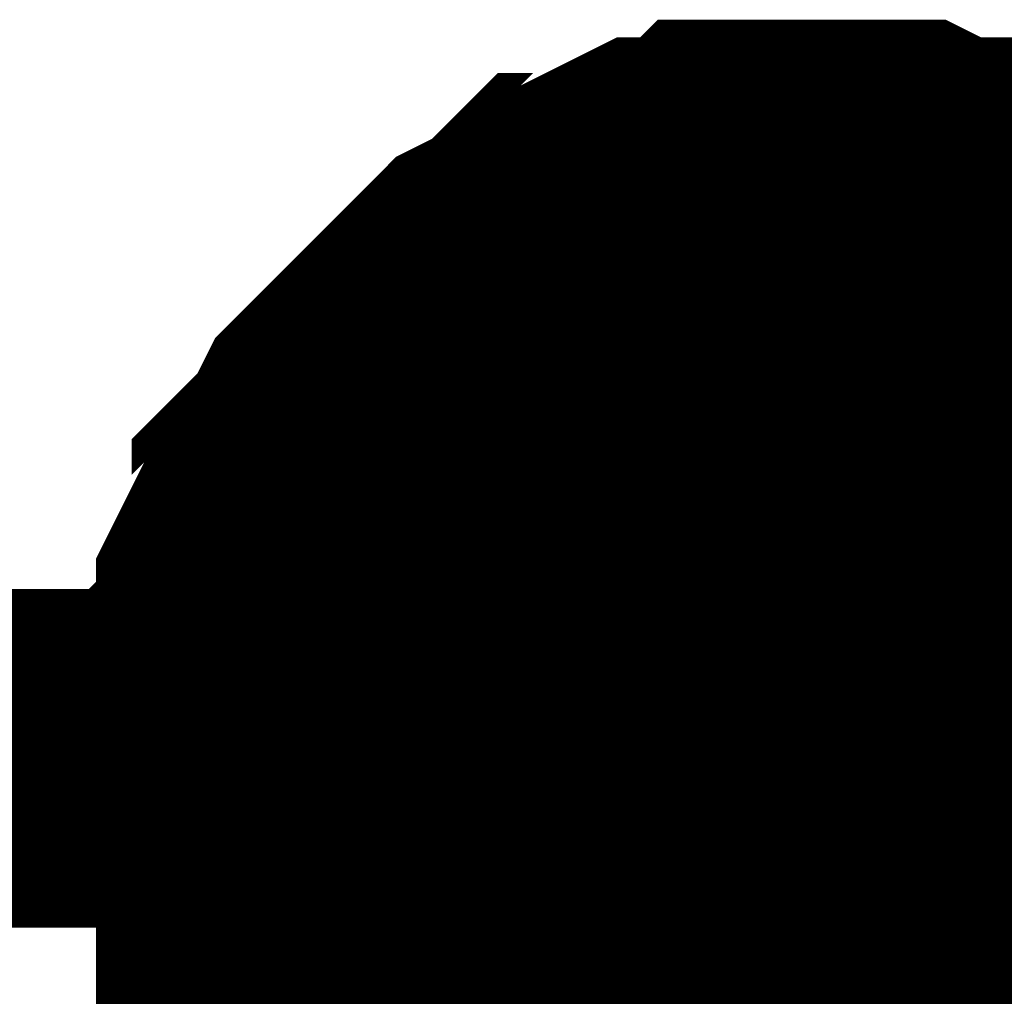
# Model space of a CAD drawing. Header units: inches. Extents: x 0 to 9.5, y -0.01 to 7.51.
# Tile 54 of 59: x 7.3712 to 7.4055, y 6.2417 to 6.2757. Entities that reach past the tile are written whole.
import ezdxf

# ---------------------------------------------------------------- set-up
doc = ezdxf.new("R2010")
doc.units = ezdxf.units.IN
doc.header["$MEASUREMENT"] = 0
doc.layers.add('Sheet', color=255, linetype='Continuous')

msp = doc.modelspace()

# ---------------------------------------------------------------- linework, layer by layer
at = {"layer": 'Sheet'}
for points in [[(7.37911, 6.25, 0.0118, 0.0118, 0), (7.37911, 6.25124, 0.0118, 0.0118, 0), (7.37911, 6.25186, 0.0118, 0.0118, 0), (7.37911, 6.2531, 0.0118, 0.0118, 0), (7.37973, 6.25372, 0.0118, 0.0118, 0), (7.37973, 6.25496, 0.0118, 0.0118, 0), (7.37973, 6.25558, 0.0118, 0.0118, 0), (7.38035, 6.25682, 0.0118, 0.0118, 0), (7.380969, 6.25744, 0.0118, 0.0118, 0), (7.380969, 6.258681, 0.0118, 0.0118, 0), (7.381589, 6.259301, 0.0118, 0.0118, 0), (7.382209, 6.259921, 0.0118, 0.0118, 0), (7.382829, 6.261161, 0.0118, 0.0118, 0), (7.383449, 6.261781, 0.0118, 0.0118, 0), (7.384068, 6.262401, 0.0118, 0.0118, 0), (7.384688, 6.263021, 0.0118, 0.0118, 0), (7.385308, 6.263641, 0.0118, 0.0118, 0), (7.385928, 6.264261, 0.0118, 0.0118, 0), (7.386547, 6.264881, 0.0118, 0.0118, 0), (7.387167, 6.265501, 0.0118, 0.0118, 0), (7.387787, 6.266121, 0.0118, 0.0118, 0), (7.389027, 6.266741, 0.0118, 0.0118, 0), (7.389646, 6.267361, 0.0118, 0.0118, 0), (7.390266, 6.267981, 0.0118, 0.0118, 0), (7.391506, 6.267981, 0.0118, 0.0118, 0), (7.392126, 6.268601, 0.0118, 0.0118, 0), (7.393365, 6.269221, 0.0118, 0.0118, 0), (7.393985, 6.269221, 0.0118, 0.0118, 0), (7.395224, 6.269221, 0.0118, 0.0118, 0), (7.395844, 6.269841, 0.0118, 0.0118, 0), (7.397084, 6.269841, 0.0118, 0.0118, 0), (7.397704, 6.269841, 0.0118, 0.0118, 0), (7.398943, 6.269841, 0.0118, 0.0118, 0)], [(7.37911, 6.25, 0.0118, 0.0118, 0), (7.37911, 6.25124, 0.0118, 0.0118, 0), (7.37911, 6.25186, 0.0118, 0.0118, 0), (7.37911, 6.2531, 0.0118, 0.0118, 0), (7.37973, 6.25372, 0.0118, 0.0118, 0), (7.37973, 6.25496, 0.0118, 0.0118, 0), (7.37973, 6.25558, 0.0118, 0.0118, 0), (7.38035, 6.25682, 0.0118, 0.0118, 0), (7.380969, 6.25744, 0.0118, 0.0118, 0), (7.380969, 6.258681, 0.0118, 0.0118, 0), (7.381589, 6.259301, 0.0118, 0.0118, 0), (7.382209, 6.259921, 0.0118, 0.0118, 0), (7.382829, 6.261161, 0.0118, 0.0118, 0), (7.383449, 6.261781, 0.0118, 0.0118, 0), (7.384068, 6.262401, 0.0118, 0.0118, 0), (7.384688, 6.263021, 0.0118, 0.0118, 0), (7.385308, 6.263641, 0.0118, 0.0118, 0), (7.385928, 6.264261, 0.0118, 0.0118, 0), (7.386547, 6.264881, 0.0118, 0.0118, 0), (7.387167, 6.265501, 0.0118, 0.0118, 0), (7.387787, 6.266121, 0.0118, 0.0118, 0), (7.389027, 6.266741, 0.0118, 0.0118, 0), (7.389646, 6.267361, 0.0118, 0.0118, 0), (7.390266, 6.267981, 0.0118, 0.0118, 0), (7.391506, 6.267981, 0.0118, 0.0118, 0), (7.392126, 6.268601, 0.0118, 0.0118, 0), (7.393365, 6.269221, 0.0118, 0.0118, 0), (7.393985, 6.269221, 0.0118, 0.0118, 0), (7.395224, 6.269221, 0.0118, 0.0118, 0), (7.395844, 6.269841, 0.0118, 0.0118, 0), (7.397084, 6.269841, 0.0118, 0.0118, 0), (7.397704, 6.269841, 0.0118, 0.0118, 0), (7.398943, 6.269841, 0.0118, 0.0118, 0)], [(7.37911, 6.25, 0.0118, 0.0118, 0), (7.37911, 6.25124, 0.0118, 0.0118, 0), (7.37911, 6.25186, 0.0118, 0.0118, 0), (7.37911, 6.2531, 0.0118, 0.0118, 0), (7.37973, 6.25372, 0.0118, 0.0118, 0), (7.37973, 6.25496, 0.0118, 0.0118, 0), (7.37973, 6.25558, 0.0118, 0.0118, 0), (7.38035, 6.25682, 0.0118, 0.0118, 0), (7.380969, 6.25744, 0.0118, 0.0118, 0), (7.380969, 6.258681, 0.0118, 0.0118, 0), (7.381589, 6.259301, 0.0118, 0.0118, 0), (7.382209, 6.259921, 0.0118, 0.0118, 0), (7.382829, 6.261161, 0.0118, 0.0118, 0), (7.383449, 6.261781, 0.0118, 0.0118, 0), (7.384068, 6.262401, 0.0118, 0.0118, 0), (7.384688, 6.263021, 0.0118, 0.0118, 0), (7.385308, 6.263641, 0.0118, 0.0118, 0), (7.385928, 6.264261, 0.0118, 0.0118, 0), (7.386547, 6.264881, 0.0118, 0.0118, 0), (7.387167, 6.265501, 0.0118, 0.0118, 0), (7.387787, 6.266121, 0.0118, 0.0118, 0), (7.389027, 6.266741, 0.0118, 0.0118, 0), (7.389646, 6.267361, 0.0118, 0.0118, 0), (7.390266, 6.267981, 0.0118, 0.0118, 0), (7.391506, 6.267981, 0.0118, 0.0118, 0), (7.392126, 6.268601, 0.0118, 0.0118, 0), (7.393365, 6.269221, 0.0118, 0.0118, 0), (7.393985, 6.269221, 0.0118, 0.0118, 0), (7.395224, 6.269221, 0.0118, 0.0118, 0), (7.395844, 6.269841, 0.0118, 0.0118, 0), (7.397084, 6.269841, 0.0118, 0.0118, 0), (7.397704, 6.269841, 0.0118, 0.0118, 0), (7.398943, 6.269841, 0.0118, 0.0118, 0)], [(7.37911, 6.25, 0.0118, 0.0118, 0), (7.37911, 6.25124, 0.0118, 0.0118, 0), (7.37911, 6.25186, 0.0118, 0.0118, 0), (7.37911, 6.2531, 0.0118, 0.0118, 0), (7.37973, 6.25372, 0.0118, 0.0118, 0), (7.37973, 6.25496, 0.0118, 0.0118, 0), (7.37973, 6.25558, 0.0118, 0.0118, 0), (7.38035, 6.25682, 0.0118, 0.0118, 0), (7.380969, 6.25744, 0.0118, 0.0118, 0), (7.380969, 6.258681, 0.0118, 0.0118, 0), (7.381589, 6.259301, 0.0118, 0.0118, 0), (7.382209, 6.259921, 0.0118, 0.0118, 0), (7.382829, 6.261161, 0.0118, 0.0118, 0), (7.383449, 6.261781, 0.0118, 0.0118, 0), (7.384068, 6.262401, 0.0118, 0.0118, 0), (7.384688, 6.263021, 0.0118, 0.0118, 0), (7.385308, 6.263641, 0.0118, 0.0118, 0), (7.385928, 6.264261, 0.0118, 0.0118, 0), (7.386547, 6.264881, 0.0118, 0.0118, 0), (7.387167, 6.265501, 0.0118, 0.0118, 0), (7.387787, 6.266121, 0.0118, 0.0118, 0), (7.389027, 6.266741, 0.0118, 0.0118, 0), (7.389646, 6.267361, 0.0118, 0.0118, 0), (7.390266, 6.267981, 0.0118, 0.0118, 0), (7.391506, 6.267981, 0.0118, 0.0118, 0), (7.392126, 6.268601, 0.0118, 0.0118, 0), (7.393365, 6.269221, 0.0118, 0.0118, 0), (7.393985, 6.269221, 0.0118, 0.0118, 0), (7.395224, 6.269221, 0.0118, 0.0118, 0), (7.395844, 6.269841, 0.0118, 0.0118, 0), (7.397084, 6.269841, 0.0118, 0.0118, 0), (7.397704, 6.269841, 0.0118, 0.0118, 0), (7.398943, 6.269841, 0.0118, 0.0118, 0)], [(7.398943, 6.269841, 0.0118, 0.0118, 0), (7.398943, 6.269841, 0.0118, 0.0118, 0)], [(7.398943, 6.269841, 0.0118, 0.0118, 0), (7.400183, 6.269841, 0.0118, 0.0118, 0), (7.400802, 6.269841, 0.0118, 0.0118, 0), (7.402042, 6.269841, 0.0118, 0.0118, 0), (7.403282, 6.269221, 0.0118, 0.0118, 0), (7.403901, 6.269221, 0.0118, 0.0118, 0), (7.405141, 6.269221, 0.0118, 0.0118, 0), (7.405761, 6.268601, 0.0118, 0.0118, 0), (7.407, 6.267981, 0.0118, 0.0118, 0), (7.40762, 6.267981, 0.0118, 0.0118, 0), (7.40886, 6.267361, 0.0118, 0.0118, 0), (7.409479, 6.266741, 0.0118, 0.0118, 0), (7.410099, 6.266121, 0.0118, 0.0118, 0), (7.411339, 6.265501, 0.0118, 0.0118, 0), (7.411959, 6.264881, 0.0118, 0.0118, 0)], [(7.398943, 6.269841, 0.0118, 0.0118, 0), (7.398943, 6.269841, 0.0118, 0.0118, 0)], [(7.398943, 6.269841, 0.0118, 0.0118, 0), (7.400183, 6.269841, 0.0118, 0.0118, 0), (7.400802, 6.269841, 0.0118, 0.0118, 0), (7.402042, 6.269841, 0.0118, 0.0118, 0), (7.403282, 6.269221, 0.0118, 0.0118, 0), (7.403901, 6.269221, 0.0118, 0.0118, 0), (7.405141, 6.269221, 0.0118, 0.0118, 0), (7.405761, 6.268601, 0.0118, 0.0118, 0), (7.407, 6.267981, 0.0118, 0.0118, 0), (7.40762, 6.267981, 0.0118, 0.0118, 0), (7.40886, 6.267361, 0.0118, 0.0118, 0), (7.409479, 6.266741, 0.0118, 0.0118, 0), (7.410099, 6.266121, 0.0118, 0.0118, 0), (7.411339, 6.265501, 0.0118, 0.0118, 0), (7.411959, 6.264881, 0.0118, 0.0118, 0)], [(7.398943, 6.269841, 0.0118, 0.0118, 0), (7.398943, 6.269841, 0.0118, 0.0118, 0)], [(7.398943, 6.269841, 0.0118, 0.0118, 0), (7.400183, 6.269841, 0.0118, 0.0118, 0), (7.400802, 6.269841, 0.0118, 0.0118, 0), (7.402042, 6.269841, 0.0118, 0.0118, 0), (7.403282, 6.269221, 0.0118, 0.0118, 0), (7.403901, 6.269221, 0.0118, 0.0118, 0), (7.405141, 6.269221, 0.0118, 0.0118, 0), (7.405761, 6.268601, 0.0118, 0.0118, 0), (7.407, 6.267981, 0.0118, 0.0118, 0), (7.40762, 6.267981, 0.0118, 0.0118, 0), (7.40886, 6.267361, 0.0118, 0.0118, 0), (7.409479, 6.266741, 0.0118, 0.0118, 0), (7.410099, 6.266121, 0.0118, 0.0118, 0), (7.411339, 6.265501, 0.0118, 0.0118, 0), (7.411959, 6.264881, 0.0118, 0.0118, 0)], [(7.398943, 6.269841, 0.0118, 0.0118, 0), (7.398943, 6.269841, 0.0118, 0.0118, 0)], [(7.398943, 6.269841, 0.0118, 0.0118, 0), (7.400183, 6.269841, 0.0118, 0.0118, 0), (7.400802, 6.269841, 0.0118, 0.0118, 0), (7.402042, 6.269841, 0.0118, 0.0118, 0), (7.403282, 6.269221, 0.0118, 0.0118, 0), (7.403901, 6.269221, 0.0118, 0.0118, 0), (7.405141, 6.269221, 0.0118, 0.0118, 0), (7.405761, 6.268601, 0.0118, 0.0118, 0), (7.407, 6.267981, 0.0118, 0.0118, 0), (7.40762, 6.267981, 0.0118, 0.0118, 0), (7.40886, 6.267361, 0.0118, 0.0118, 0), (7.409479, 6.266741, 0.0118, 0.0118, 0), (7.410099, 6.266121, 0.0118, 0.0118, 0), (7.411339, 6.265501, 0.0118, 0.0118, 0), (7.411959, 6.264881, 0.0118, 0.0118, 0)], [(7.37911, 6.25, 0.0039, 0.0039, 0), (7.37911, 6.25124, 0.0039, 0.0039, 0), (7.37911, 6.25186, 0.0039, 0.0039, 0), (7.37911, 6.2531, 0.0039, 0.0039, 0), (7.37973, 6.25372, 0.0039, 0.0039, 0), (7.37973, 6.25496, 0.0039, 0.0039, 0), (7.37973, 6.25558, 0.0039, 0.0039, 0), (7.38035, 6.25682, 0.0039, 0.0039, 0), (7.380969, 6.25744, 0.0039, 0.0039, 0), (7.380969, 6.258681, 0.0039, 0.0039, 0), (7.381589, 6.259301, 0.0039, 0.0039, 0), (7.382209, 6.259921, 0.0039, 0.0039, 0), (7.382829, 6.261161, 0.0039, 0.0039, 0), (7.383449, 6.261781, 0.0039, 0.0039, 0), (7.384068, 6.262401, 0.0039, 0.0039, 0), (7.384688, 6.263021, 0.0039, 0.0039, 0), (7.385308, 6.263641, 0.0039, 0.0039, 0), (7.385928, 6.264261, 0.0039, 0.0039, 0), (7.386547, 6.264881, 0.0039, 0.0039, 0), (7.387167, 6.265501, 0.0039, 0.0039, 0), (7.387787, 6.266121, 0.0039, 0.0039, 0), (7.389027, 6.266741, 0.0039, 0.0039, 0), (7.389646, 6.267361, 0.0039, 0.0039, 0), (7.390266, 6.267981, 0.0039, 0.0039, 0), (7.391506, 6.267981, 0.0039, 0.0039, 0), (7.392126, 6.268601, 0.0039, 0.0039, 0), (7.393365, 6.269221, 0.0039, 0.0039, 0), (7.393985, 6.269221, 0.0039, 0.0039, 0), (7.395224, 6.269221, 0.0039, 0.0039, 0), (7.395844, 6.269841, 0.0039, 0.0039, 0), (7.397084, 6.269841, 0.0039, 0.0039, 0), (7.397704, 6.269841, 0.0039, 0.0039, 0), (7.398943, 6.269841, 0.0039, 0.0039, 0)], [(7.37911, 6.25, 0.0039, 0.0039, 0), (7.37911, 6.25124, 0.0039, 0.0039, 0), (7.37911, 6.25186, 0.0039, 0.0039, 0), (7.37911, 6.2531, 0.0039, 0.0039, 0), (7.37973, 6.25372, 0.0039, 0.0039, 0), (7.37973, 6.25496, 0.0039, 0.0039, 0), (7.37973, 6.25558, 0.0039, 0.0039, 0), (7.38035, 6.25682, 0.0039, 0.0039, 0), (7.380969, 6.25744, 0.0039, 0.0039, 0), (7.380969, 6.258681, 0.0039, 0.0039, 0), (7.381589, 6.259301, 0.0039, 0.0039, 0), (7.382209, 6.259921, 0.0039, 0.0039, 0), (7.382829, 6.261161, 0.0039, 0.0039, 0), (7.383449, 6.261781, 0.0039, 0.0039, 0), (7.384068, 6.262401, 0.0039, 0.0039, 0), (7.384688, 6.263021, 0.0039, 0.0039, 0), (7.385308, 6.263641, 0.0039, 0.0039, 0), (7.385928, 6.264261, 0.0039, 0.0039, 0), (7.386547, 6.264881, 0.0039, 0.0039, 0), (7.387167, 6.265501, 0.0039, 0.0039, 0), (7.387787, 6.266121, 0.0039, 0.0039, 0), (7.389027, 6.266741, 0.0039, 0.0039, 0), (7.389646, 6.267361, 0.0039, 0.0039, 0), (7.390266, 6.267981, 0.0039, 0.0039, 0), (7.391506, 6.267981, 0.0039, 0.0039, 0), (7.392126, 6.268601, 0.0039, 0.0039, 0), (7.393365, 6.269221, 0.0039, 0.0039, 0), (7.393985, 6.269221, 0.0039, 0.0039, 0), (7.395224, 6.269221, 0.0039, 0.0039, 0), (7.395844, 6.269841, 0.0039, 0.0039, 0), (7.397084, 6.269841, 0.0039, 0.0039, 0), (7.397704, 6.269841, 0.0039, 0.0039, 0), (7.398943, 6.269841, 0.0039, 0.0039, 0)], [(7.37911, 6.25, 0.0039, 0.0039, 0), (7.37911, 6.25124, 0.0039, 0.0039, 0), (7.37911, 6.25186, 0.0039, 0.0039, 0), (7.37911, 6.2531, 0.0039, 0.0039, 0), (7.37973, 6.25372, 0.0039, 0.0039, 0), (7.37973, 6.25496, 0.0039, 0.0039, 0), (7.37973, 6.25558, 0.0039, 0.0039, 0), (7.38035, 6.25682, 0.0039, 0.0039, 0), (7.380969, 6.25744, 0.0039, 0.0039, 0), (7.380969, 6.258681, 0.0039, 0.0039, 0), (7.381589, 6.259301, 0.0039, 0.0039, 0), (7.382209, 6.259921, 0.0039, 0.0039, 0), (7.382829, 6.261161, 0.0039, 0.0039, 0), (7.383449, 6.261781, 0.0039, 0.0039, 0), (7.384068, 6.262401, 0.0039, 0.0039, 0), (7.384688, 6.263021, 0.0039, 0.0039, 0), (7.385308, 6.263641, 0.0039, 0.0039, 0), (7.385928, 6.264261, 0.0039, 0.0039, 0), (7.386547, 6.264881, 0.0039, 0.0039, 0), (7.387167, 6.265501, 0.0039, 0.0039, 0), (7.387787, 6.266121, 0.0039, 0.0039, 0), (7.389027, 6.266741, 0.0039, 0.0039, 0), (7.389646, 6.267361, 0.0039, 0.0039, 0), (7.390266, 6.267981, 0.0039, 0.0039, 0), (7.391506, 6.267981, 0.0039, 0.0039, 0), (7.392126, 6.268601, 0.0039, 0.0039, 0), (7.393365, 6.269221, 0.0039, 0.0039, 0), (7.393985, 6.269221, 0.0039, 0.0039, 0), (7.395224, 6.269221, 0.0039, 0.0039, 0), (7.395844, 6.269841, 0.0039, 0.0039, 0), (7.397084, 6.269841, 0.0039, 0.0039, 0), (7.397704, 6.269841, 0.0039, 0.0039, 0), (7.398943, 6.269841, 0.0039, 0.0039, 0)], [(7.37911, 6.25, 0.0039, 0.0039, 0), (7.37911, 6.25124, 0.0039, 0.0039, 0), (7.37911, 6.25186, 0.0039, 0.0039, 0), (7.37911, 6.2531, 0.0039, 0.0039, 0), (7.37973, 6.25372, 0.0039, 0.0039, 0), (7.37973, 6.25496, 0.0039, 0.0039, 0), (7.37973, 6.25558, 0.0039, 0.0039, 0), (7.38035, 6.25682, 0.0039, 0.0039, 0), (7.380969, 6.25744, 0.0039, 0.0039, 0), (7.380969, 6.258681, 0.0039, 0.0039, 0), (7.381589, 6.259301, 0.0039, 0.0039, 0), (7.382209, 6.259921, 0.0039, 0.0039, 0), (7.382829, 6.261161, 0.0039, 0.0039, 0), (7.383449, 6.261781, 0.0039, 0.0039, 0), (7.384068, 6.262401, 0.0039, 0.0039, 0), (7.384688, 6.263021, 0.0039, 0.0039, 0), (7.385308, 6.263641, 0.0039, 0.0039, 0), (7.385928, 6.264261, 0.0039, 0.0039, 0), (7.386547, 6.264881, 0.0039, 0.0039, 0), (7.387167, 6.265501, 0.0039, 0.0039, 0), (7.387787, 6.266121, 0.0039, 0.0039, 0), (7.389027, 6.266741, 0.0039, 0.0039, 0), (7.389646, 6.267361, 0.0039, 0.0039, 0), (7.390266, 6.267981, 0.0039, 0.0039, 0), (7.391506, 6.267981, 0.0039, 0.0039, 0), (7.392126, 6.268601, 0.0039, 0.0039, 0), (7.393365, 6.269221, 0.0039, 0.0039, 0), (7.393985, 6.269221, 0.0039, 0.0039, 0), (7.395224, 6.269221, 0.0039, 0.0039, 0), (7.395844, 6.269841, 0.0039, 0.0039, 0), (7.397084, 6.269841, 0.0039, 0.0039, 0), (7.397704, 6.269841, 0.0039, 0.0039, 0), (7.398943, 6.269841, 0.0039, 0.0039, 0)], [(7.398943, 6.269841, 0.0039, 0.0039, 0), (7.398943, 6.269841, 0.0039, 0.0039, 0)], [(7.398943, 6.269841, 0.0039, 0.0039, 0), (7.400183, 6.269841, 0.0039, 0.0039, 0), (7.400802, 6.269841, 0.0039, 0.0039, 0), (7.402042, 6.269841, 0.0039, 0.0039, 0), (7.403282, 6.269221, 0.0039, 0.0039, 0), (7.403901, 6.269221, 0.0039, 0.0039, 0), (7.405141, 6.269221, 0.0039, 0.0039, 0), (7.405761, 6.268601, 0.0039, 0.0039, 0), (7.407, 6.267981, 0.0039, 0.0039, 0), (7.40762, 6.267981, 0.0039, 0.0039, 0)], [(7.398943, 6.269841, 0.0039, 0.0039, 0), (7.398943, 6.269841, 0.0039, 0.0039, 0)], [(7.398943, 6.269841, 0.0039, 0.0039, 0), (7.400183, 6.269841, 0.0039, 0.0039, 0), (7.400802, 6.269841, 0.0039, 0.0039, 0), (7.402042, 6.269841, 0.0039, 0.0039, 0), (7.403282, 6.269221, 0.0039, 0.0039, 0), (7.403901, 6.269221, 0.0039, 0.0039, 0), (7.405141, 6.269221, 0.0039, 0.0039, 0), (7.405761, 6.268601, 0.0039, 0.0039, 0), (7.407, 6.267981, 0.0039, 0.0039, 0), (7.40762, 6.267981, 0.0039, 0.0039, 0)], [(7.398943, 6.269841, 0.0039, 0.0039, 0), (7.398943, 6.269841, 0.0039, 0.0039, 0)], [(7.398943, 6.269841, 0.0039, 0.0039, 0), (7.400183, 6.269841, 0.0039, 0.0039, 0), (7.400802, 6.269841, 0.0039, 0.0039, 0), (7.402042, 6.269841, 0.0039, 0.0039, 0), (7.403282, 6.269221, 0.0039, 0.0039, 0), (7.403901, 6.269221, 0.0039, 0.0039, 0), (7.405141, 6.269221, 0.0039, 0.0039, 0), (7.405761, 6.268601, 0.0039, 0.0039, 0), (7.407, 6.267981, 0.0039, 0.0039, 0), (7.40762, 6.267981, 0.0039, 0.0039, 0)], [(7.398943, 6.269841, 0.0039, 0.0039, 0), (7.398943, 6.269841, 0.0039, 0.0039, 0)], [(7.398943, 6.269841, 0.0039, 0.0039, 0), (7.400183, 6.269841, 0.0039, 0.0039, 0), (7.400802, 6.269841, 0.0039, 0.0039, 0), (7.402042, 6.269841, 0.0039, 0.0039, 0), (7.403282, 6.269221, 0.0039, 0.0039, 0), (7.403901, 6.269221, 0.0039, 0.0039, 0), (7.405141, 6.269221, 0.0039, 0.0039, 0), (7.405761, 6.268601, 0.0039, 0.0039, 0), (7.407, 6.267981, 0.0039, 0.0039, 0), (7.40762, 6.267981, 0.0039, 0.0039, 0)], [(6.949602, 6.09995, 0.0118, 0.0118, 0), (6.949602, 6.25, 0.0118, 0.0118, 0), (7.398943, 6.25, 0.0118, 0.0118, 0), (7.799322, 6.25, 0.0118, 0.0118, 0), (7.799322, 6.09995, 0.0118, 0.0118, 0)], [(7.385308, 6.235739, 0.0118, 0.0118, 0), (7.384688, 6.236359, 0.0118, 0.0118, 0), (7.384068, 6.236979, 0.0118, 0.0118, 0), (7.383449, 6.237599, 0.0118, 0.0118, 0), (7.382829, 6.238839, 0.0118, 0.0118, 0), (7.382209, 6.239459, 0.0118, 0.0118, 0), (7.381589, 6.240079, 0.0118, 0.0118, 0), (7.380969, 6.241319, 0.0118, 0.0118, 0), (7.380969, 6.241939, 0.0118, 0.0118, 0), (7.38035, 6.24318, 0.0118, 0.0118, 0), (7.37973, 6.2438, 0.0118, 0.0118, 0), (7.37973, 6.24504, 0.0118, 0.0118, 0), (7.37973, 6.24566, 0.0118, 0.0118, 0), (7.37911, 6.2469, 0.0118, 0.0118, 0), (7.37911, 6.24814, 0.0118, 0.0118, 0), (7.37911, 6.24876, 0.0118, 0.0118, 0), (7.37911, 6.25, 0.0118, 0.0118, 0)], [(7.37911, 6.25, 0.0118, 0.0118, 0), (7.37911, 6.25, 0.0118, 0.0118, 0)], [(7.385308, 6.235739, 0.0118, 0.0118, 0), (7.384688, 6.236359, 0.0118, 0.0118, 0), (7.384068, 6.236979, 0.0118, 0.0118, 0), (7.383449, 6.237599, 0.0118, 0.0118, 0), (7.382829, 6.238839, 0.0118, 0.0118, 0), (7.382209, 6.239459, 0.0118, 0.0118, 0), (7.381589, 6.240079, 0.0118, 0.0118, 0), (7.380969, 6.241319, 0.0118, 0.0118, 0), (7.380969, 6.241939, 0.0118, 0.0118, 0), (7.38035, 6.24318, 0.0118, 0.0118, 0), (7.37973, 6.2438, 0.0118, 0.0118, 0), (7.37973, 6.24504, 0.0118, 0.0118, 0), (7.37973, 6.24566, 0.0118, 0.0118, 0), (7.37911, 6.2469, 0.0118, 0.0118, 0), (7.37911, 6.24814, 0.0118, 0.0118, 0), (7.37911, 6.24876, 0.0118, 0.0118, 0), (7.37911, 6.25, 0.0118, 0.0118, 0)], [(7.37911, 6.25, 0.0118, 0.0118, 0), (7.37911, 6.25, 0.0118, 0.0118, 0)], [(7.385308, 6.235739, 0.0118, 0.0118, 0), (7.384688, 6.236359, 0.0118, 0.0118, 0), (7.384068, 6.236979, 0.0118, 0.0118, 0), (7.383449, 6.237599, 0.0118, 0.0118, 0), (7.382829, 6.238839, 0.0118, 0.0118, 0), (7.382209, 6.239459, 0.0118, 0.0118, 0), (7.381589, 6.240079, 0.0118, 0.0118, 0), (7.380969, 6.241319, 0.0118, 0.0118, 0), (7.380969, 6.241939, 0.0118, 0.0118, 0), (7.38035, 6.24318, 0.0118, 0.0118, 0), (7.37973, 6.2438, 0.0118, 0.0118, 0), (7.37973, 6.24504, 0.0118, 0.0118, 0), (7.37973, 6.24566, 0.0118, 0.0118, 0), (7.37911, 6.2469, 0.0118, 0.0118, 0), (7.37911, 6.24814, 0.0118, 0.0118, 0), (7.37911, 6.24876, 0.0118, 0.0118, 0), (7.37911, 6.25, 0.0118, 0.0118, 0)], [(7.37911, 6.25, 0.0118, 0.0118, 0), (7.37911, 6.25, 0.0118, 0.0118, 0)], [(7.385308, 6.235739, 0.0118, 0.0118, 0), (7.384688, 6.236359, 0.0118, 0.0118, 0), (7.384068, 6.236979, 0.0118, 0.0118, 0), (7.383449, 6.237599, 0.0118, 0.0118, 0), (7.382829, 6.238839, 0.0118, 0.0118, 0), (7.382209, 6.239459, 0.0118, 0.0118, 0), (7.381589, 6.240079, 0.0118, 0.0118, 0), (7.380969, 6.241319, 0.0118, 0.0118, 0), (7.380969, 6.241939, 0.0118, 0.0118, 0), (7.38035, 6.24318, 0.0118, 0.0118, 0), (7.37973, 6.2438, 0.0118, 0.0118, 0), (7.37973, 6.24504, 0.0118, 0.0118, 0), (7.37973, 6.24566, 0.0118, 0.0118, 0), (7.37911, 6.2469, 0.0118, 0.0118, 0), (7.37911, 6.24814, 0.0118, 0.0118, 0), (7.37911, 6.24876, 0.0118, 0.0118, 0), (7.37911, 6.25, 0.0118, 0.0118, 0)], [(7.37911, 6.25, 0.0118, 0.0118, 0), (7.37911, 6.25, 0.0118, 0.0118, 0)], [(7.398943, 6.109871, 0.0118, 0.0118, 0), (7.398943, 6.25, 0.0118, 0.0118, 0)], [(7.382209, 6.239459, 0.0039, 0.0039, 0), (7.381589, 6.240079, 0.0039, 0.0039, 0), (7.380969, 6.241319, 0.0039, 0.0039, 0), (7.380969, 6.241939, 0.0039, 0.0039, 0), (7.38035, 6.24318, 0.0039, 0.0039, 0), (7.37973, 6.2438, 0.0039, 0.0039, 0), (7.37973, 6.24504, 0.0039, 0.0039, 0), (7.37973, 6.24566, 0.0039, 0.0039, 0), (7.37911, 6.2469, 0.0039, 0.0039, 0), (7.37911, 6.24814, 0.0039, 0.0039, 0), (7.37911, 6.24876, 0.0039, 0.0039, 0), (7.37911, 6.25, 0.0039, 0.0039, 0)], [(7.37911, 6.25, 0.0039, 0.0039, 0), (7.37911, 6.25, 0.0039, 0.0039, 0)], [(7.382209, 6.239459, 0.0039, 0.0039, 0), (7.381589, 6.240079, 0.0039, 0.0039, 0), (7.380969, 6.241319, 0.0039, 0.0039, 0), (7.380969, 6.241939, 0.0039, 0.0039, 0), (7.38035, 6.24318, 0.0039, 0.0039, 0), (7.37973, 6.2438, 0.0039, 0.0039, 0), (7.37973, 6.24504, 0.0039, 0.0039, 0), (7.37973, 6.24566, 0.0039, 0.0039, 0), (7.37911, 6.2469, 0.0039, 0.0039, 0), (7.37911, 6.24814, 0.0039, 0.0039, 0), (7.37911, 6.24876, 0.0039, 0.0039, 0), (7.37911, 6.25, 0.0039, 0.0039, 0)], [(7.37911, 6.25, 0.0039, 0.0039, 0), (7.37911, 6.25, 0.0039, 0.0039, 0)], [(7.382209, 6.239459, 0.0039, 0.0039, 0), (7.381589, 6.240079, 0.0039, 0.0039, 0), (7.380969, 6.241319, 0.0039, 0.0039, 0), (7.380969, 6.241939, 0.0039, 0.0039, 0), (7.38035, 6.24318, 0.0039, 0.0039, 0), (7.37973, 6.2438, 0.0039, 0.0039, 0), (7.37973, 6.24504, 0.0039, 0.0039, 0), (7.37973, 6.24566, 0.0039, 0.0039, 0), (7.37911, 6.2469, 0.0039, 0.0039, 0), (7.37911, 6.24814, 0.0039, 0.0039, 0), (7.37911, 6.24876, 0.0039, 0.0039, 0), (7.37911, 6.25, 0.0039, 0.0039, 0)], [(7.37911, 6.25, 0.0039, 0.0039, 0), (7.37911, 6.25, 0.0039, 0.0039, 0)], [(7.382209, 6.239459, 0.0039, 0.0039, 0), (7.381589, 6.240079, 0.0039, 0.0039, 0), (7.380969, 6.241319, 0.0039, 0.0039, 0), (7.380969, 6.241939, 0.0039, 0.0039, 0), (7.38035, 6.24318, 0.0039, 0.0039, 0), (7.37973, 6.2438, 0.0039, 0.0039, 0), (7.37973, 6.24504, 0.0039, 0.0039, 0), (7.37973, 6.24566, 0.0039, 0.0039, 0), (7.37911, 6.2469, 0.0039, 0.0039, 0), (7.37911, 6.24814, 0.0039, 0.0039, 0), (7.37911, 6.24876, 0.0039, 0.0039, 0), (7.37911, 6.25, 0.0039, 0.0039, 0)], [(7.37911, 6.25, 0.0039, 0.0039, 0), (7.37911, 6.25, 0.0039, 0.0039, 0)]]:
    msp.add_lwpolyline(points, format="xyseb", dxfattribs=at)
msp.add_lwpolyline([(7.39, 6.25, 0.02, 0.02, 1), (7.41, 6.25, 0.02, 0.02, 1)], format="xyseb", close=True, dxfattribs=at)

doc.saveas('drawing.dxf')
